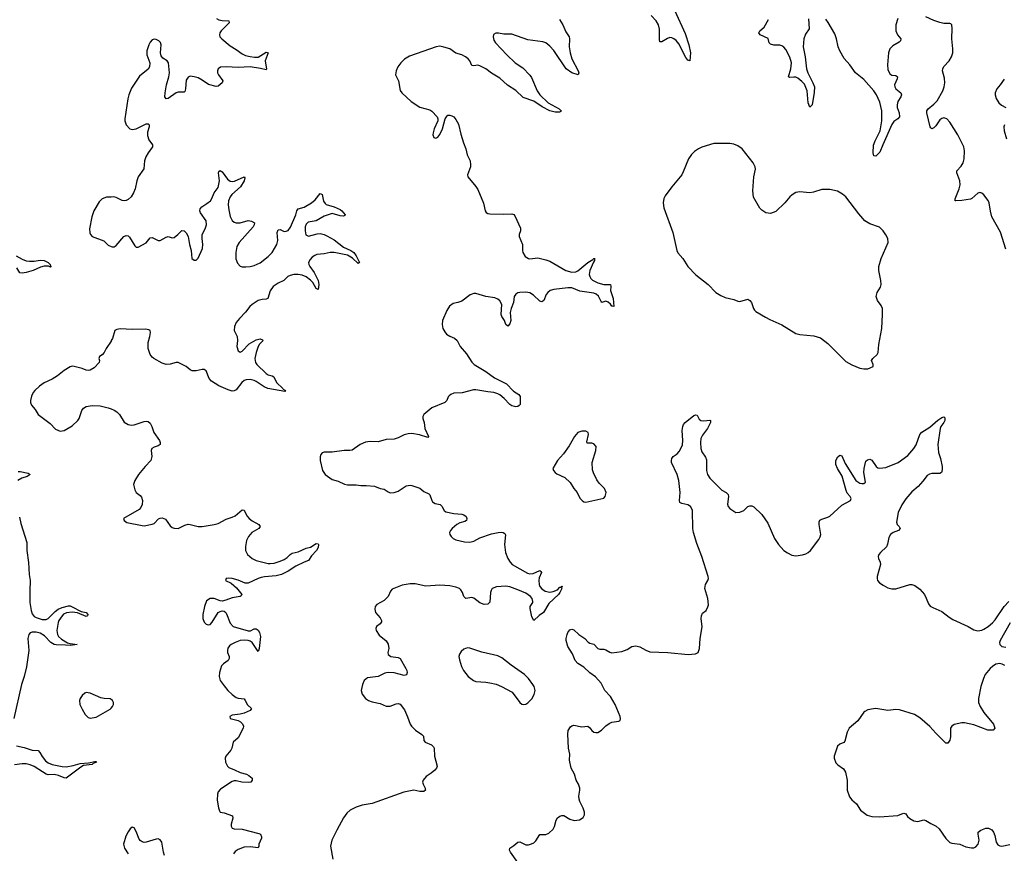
# Model space of a CAD drawing. Header units: inches. Extents: x 1678753 to 1858649, y 384643 to 522370.
# Tile 36 of 91: x 1739087 to 1748934, y 469359 to 477701. Entities that reach past the tile are written whole.
import ezdxf

# ---------------------------------------------------------------- set-up
doc = ezdxf.new("R2010")
doc.units = ezdxf.units.IN
doc.header["$MEASUREMENT"] = 0
for name, color, linetype in [('B7437', 7, 'Continuous'), ('B7446', 7, 'Continuous'), ('B7447', 7, 'Continuous')]:
    doc.layers.add(name, color=color, linetype=linetype)

msp = doc.modelspace()

# ---------------------------------------------------------------- linework, layer by layer
at = {"layer": 'B7437', "color": 6}
for points, elevation in [([(1740000, 475926.8), (1739955.4, 475924.6), (1739910, 475909.1), (1739880.3, 475879.7), (1739828.5, 475790), (1739807.6, 475730), (1739786.1, 475610), (1739787, 475567), (1739793.2, 475550), (1739810.1, 475530.1), (1739929.2, 475489.2), (1739970, 475444.1), (1740000, 475432)], 300), ([(1739050, 475339.6), (1739110, 475303.7), (1739150, 475288.8), (1739185.9, 475285.9), (1739230, 475284.9), (1739290, 475294.2), (1739330, 475291.6), (1739370.7, 475270), (1739392, 475250), (1739394, 475234), (1739400.5, 475230), (1739393.6, 475226.4), (1739374, 475234), (1739330, 475235.3), (1739295.6, 475224.4), (1739221.8, 475190), (1739150.2, 475170), (1739110, 475164.3), (1739089.6, 475169.6), (1739059.4, 475219.4)], 200), ([(1740000, 474485.5), (1739950.2, 474410), (1739930, 474369.7), (1739910, 474346.6), (1739883.8, 474330), (1739878.9, 474310), (1739883.6, 474290), (1739881.7, 474270), (1739830, 474217.4), (1739790, 474192.4), (1739770, 474189.8), (1739750, 474193.3), (1739710, 474211.9), (1739630, 474232.1), (1739610, 474232.9), (1739590, 474226.8), (1739531.6, 474190), (1739464.1, 474135.9), (1739410, 474103.5), (1739332.1, 474067.9), (1739284.7, 474035.3), (1739236.4, 473990), (1739222.4, 473970), (1739206.1, 473933.9), (1739194.9, 473890), (1739194.9, 473870), (1739203.7, 473843.7), (1739240.9, 473800.9), (1739271.9, 473751.9), (1739390, 473661.3), (1739444, 473604), (1739490, 473584.6), (1739530, 473591.7), (1739610, 473635.6), (1739668.2, 473690), (1739682.3, 473710), (1739708.8, 473791.2), (1739725, 473815), (1739750.7, 473829.3), (1739810, 473841.5), (1739890, 473836.3), (1739970, 473817.4), (1740000, 473805.8)], 300), ([(1739070, 473180.7), (1739090, 473178.7), (1739170, 473164.8), (1739190.1, 473150.1), (1739161.9, 473130), (1739106.4, 473113.6), (1739069.3, 473090.7)], 200), ([(1739084.6, 472724.6), (1739099.6, 472659.6), (1739157.3, 472470), (1739156.4, 472390), (1739174.2, 472270), (1739181.3, 472150), (1739192.7, 472090), (1739186.6, 471986.6), (1739188.3, 471870), (1739200.5, 471790), (1739210, 471756.6), (1739229.7, 471730), (1739250, 471717.5), (1739310, 471700.1), (1739350, 471698), (1739371, 471709), (1739441.3, 471778.7), (1739470, 471801.3), (1739510, 471819.7), (1739575, 471835), (1739590, 471834.8), (1739610, 471827.2), (1739700.2, 471780.2), (1739750.7, 471770.7), (1739769, 471750), (1739764.6, 471735.4), (1739750, 471729.1), (1739664.3, 471764.3), (1739610, 471772.6), (1739553.5, 471766.5), (1739526.2, 471753.8), (1739510, 471737.1), (1739479.6, 471690), (1739471.9, 471670), (1739459.5, 471590), (1739463.6, 471550), (1739473.3, 471530), (1739503.3, 471503.3), (1739565.9, 471465.9), (1739590, 471457.9), (1739660.7, 471450), (1739590, 471437.7), (1739543.3, 471443.3), (1739450, 471444.5), (1739430, 471450.2), (1739397.3, 471470), (1739334, 471534), (1739290, 471563.3), (1739250, 471573.3), (1739210, 471572.4), (1739190, 471564.5), (1739178.1, 471550), (1739169.4, 471510), (1739177.2, 471390), (1739155.4, 471224.6), (1739132.5, 471130), (1739104.1, 471050), (1739028.1, 470710)], 200), ([(1740000, 470898.3), (1739990, 470904.2), (1739930, 470909), (1739896.7, 470916.7), (1739790, 470963.5), (1739752.9, 470967.1), (1739738, 470962), (1739710, 470937), (1739691.8, 470910), (1739684.9, 470890), (1739689, 470850), (1739710, 470802.4), (1739740.2, 470750), (1739770, 470719), (1739790, 470712.4), (1739850, 470723.2), (1739990, 470802), (1740000, 470813.2)], 300), ([(1739053.2, 470433.2), (1739130, 470418.4), (1739210, 470393), (1739270, 470386.9), (1739288.7, 470368.7), (1739310, 470327), (1739344.6, 470284.6), (1739370, 470264.4), (1739410, 470249.3), (1739510, 470228.8), (1739550, 470225.6), (1739621.3, 470238.7), (1739690, 470258.1), (1739774.5, 470265.5), (1739838, 470278), (1739850, 470278.7), (1739855.8, 470270), (1739821, 470259), (1739810, 470249), (1739723.4, 470236.6), (1739697.1, 470222.9), (1739658.4, 470190), (1739550, 470112.9), (1739530, 470114.2), (1739476.3, 470136.3), (1739430, 470147.1), (1739370, 470144.9), (1739350, 470149.9), (1739315.7, 470175.7), (1739230, 470227.6), (1739190, 470244.2), (1739150, 470254.1), (1739110, 470256.2), (1739033.7, 470246.3)], 200)]:
    msp.add_lwpolyline(points, dxfattribs=dict(at, elevation=elevation))
at = {"layer": 'B7446', "color": 6}
for points, elevation in [([(1741093.6, 470000), (1741090, 469997.7), (1741070, 469974), (1741063.2, 469950), (1741061.4, 469890), (1741073.9, 469813.9), (1741083.8, 469783.8), (1741092.4, 469772.4), (1741130, 469765.7), (1741213.9, 469733.9), (1741218.9, 469710), (1741200.9, 469650), (1741201.1, 469630), (1741210.3, 469610.3), (1741230, 469603.1), (1741310, 469602.2), (1741477.5, 469557.5), (1741495.3, 469550), (1741505.1, 469525.1), (1741503.5, 469510), (1741476.8, 469450), (1741477.2, 469430), (1741470, 469415.6), (1741390, 469425.5), (1741330, 469421.2), (1741270, 469397.7), (1741242.5, 469377.5), (1741224.5, 469355.5)], 300), ([(1743142.6, 470000), (1743143.8, 469990), (1743130, 469979.5), (1743090, 469979.4), (1743030, 469990.8), (1742929.5, 469970.5), (1742610, 469856.8), (1742510, 469840.3), (1742450, 469821.8), (1742390, 469791.6), (1742358.3, 469761.7), (1742325.6, 469714.4), (1742257.2, 469590), (1742209, 469490), (1742195.8, 469430), (1742219.8, 469299.8)], 400), ([(1744067.7, 469267.7), (1743994.3, 469370), (1743985.8, 469390), (1743989.1, 469410), (1744030, 469436.5), (1744070, 469471), (1744090, 469473), (1744150, 469445.7), (1744174.8, 469445.2), (1744206.6, 469453.4), (1744230, 469465.5), (1744250, 469482.8), (1744290, 469548.5), (1744350, 469547.6), (1744379.2, 469560.8), (1744420.7, 469599.3), (1744433.8, 469626.2), (1744452.1, 469690), (1744466.7, 469713.3), (1744490, 469730.7), (1744510, 469738.6), (1744530, 469738.7), (1744590, 469701.6), (1744631.1, 469688.9), (1744686.4, 469693.6), (1744721.8, 469718.2), (1744735.9, 469744.1), (1744736, 469770), (1744723.4, 469810), (1744690, 469876.2), (1744681.8, 469901.8), (1744679.8, 469930), (1744689.2, 469990), (1744688.7, 470000)], 400), ([(1747361.3, 470000), (1747361.4, 469990), (1747385, 469925), (1747410, 469894), (1747454.2, 469854.2), (1747494.4, 469790), (1747560.9, 469740.9), (1747607.2, 469727.2), (1747684.4, 469724.4), (1747870, 469736.6), (1747910, 469754.5), (1747930, 469760.7), (1747938.3, 469758.3), (1747950, 469753.1), (1747966.7, 469726.7), (1747987.2, 469707.2), (1748030, 469683.5), (1748070, 469676.6), (1748130, 469694.8), (1748150, 469688.7), (1748197.2, 469657.2), (1748250.9, 469630.9), (1748283.8, 469603.8), (1748350, 469506.9), (1748390, 469467.9), (1748410, 469459.6), (1748490, 469451.3), (1748550, 469424.9), (1748606.7, 469413.3), (1748630, 469415.6), (1748650, 469425.7), (1748671.7, 469450), (1748680.6, 469490), (1748670.7, 469550), (1748673.1, 469570), (1748699.7, 469590), (1748750, 469610.1), (1748776.3, 469610), (1748810, 469592.8), (1748826.6, 469570), (1748838.4, 469538.4), (1748852.5, 469472.5), (1748870, 469444.6), (1748890, 469433.3), (1748910, 469431.3), (1748990, 469447.5)], 400), ([(1740536.4, 469336.4), (1740525.8, 469370), (1740507.1, 469470), (1740490, 469495.8), (1740470, 469504.2), (1740450, 469502.5), (1740350, 469469.7), (1740330, 469467.3), (1740310, 469472.9), (1740290, 469487.1), (1740280.3, 469500.3), (1740250, 469577.2), (1740230, 469615.1), (1740210, 469620.9), (1740190, 469604.5), (1740170, 469574.5), (1740149.2, 469530), (1740123.9, 469450), (1740135.9, 469410), (1740172.6, 469352.6)], 300)]:
    msp.add_lwpolyline(points, dxfattribs=dict(at, elevation=elevation))
at = {"layer": 'B7447', "color": 6}
for points, elevation in [([(1745638.8, 477790), (1745741.7, 477561.7), (1745778, 477450), (1745793.7, 477370), (1745790, 477289.6), (1745770, 477294.5), (1745750, 477322.5), (1745679.1, 477459.1), (1745651.9, 477491.9), (1745630, 477509.5), (1745610, 477519.5), (1745590, 477522), (1745565.8, 477514.2), (1745510, 477479.5), (1745490, 477479.7), (1745484.3, 477504.3), (1745486.1, 477606.1), (1745476.2, 477650), (1745452.3, 477690), (1745401.9, 477741.9)], 400), ([(1741053.4, 477713.4), (1741079, 477699), (1741110, 477692.9), (1741178, 477690), (1741182.8, 477670), (1741100.7, 477590), (1741088.4, 477570), (1741084.1, 477550), (1741089.5, 477530), (1741108, 477510), (1741190, 477441), (1741250, 477403.8), (1741310, 477358), (1741343.9, 477343.9), (1741390, 477332.6), (1741434.3, 477325.7), (1741470, 477327.2), (1741498.5, 477341.5), (1741550, 477377.7), (1741570, 477370.6), (1741542.8, 477290), (1741555.5, 477204.5), (1741550, 477198.2), (1741493.9, 477213.9), (1741390.9, 477230.9), (1741270, 477223.8), (1741150.4, 477229.6), (1741095.3, 477224.7), (1741071.2, 477208.8), (1741064.7, 477190), (1741066.2, 477170), (1741074.8, 477150), (1741119.7, 477090), (1741111.8, 477070), (1741070, 477035), (1741050, 477033.6), (1740973.3, 477053.3), (1740910, 477096.6), (1740870, 477118.1), (1740830, 477130.9), (1740790, 477134.6), (1740770, 477126.5), (1740750, 477096.3), (1740746, 477010), (1740737, 476983), (1740730, 476977), (1740670, 476977.2), (1740650.1, 476969.9), (1740570, 476913.4), (1740550, 476909.9), (1740539.6, 476930), (1740540.6, 476970), (1740555.2, 477050), (1740578.5, 477130), (1740584.2, 477170), (1740575.2, 477270), (1740561.1, 477290), (1740517.1, 477317.1), (1740500.5, 477340.5), (1740496.3, 477370), (1740502, 477450), (1740494.1, 477474.1), (1740477.4, 477490), (1740450, 477501.6), (1740430, 477505.6), (1740410, 477500.4), (1740390, 477476.3), (1740376.5, 477450), (1740357.5, 477390), (1740359.2, 477350), (1740388.1, 477270), (1740384.9, 477230), (1740370, 477206.2), (1740283.4, 477136.6), (1740203.7, 477016.3), (1740176.9, 476950), (1740166.7, 476910), (1740137.3, 476710), (1740138, 476690), (1740152.7, 476650), (1740188, 476610), (1740210, 476601.6), (1740250, 476610.1), (1740350, 476659.7), (1740370, 476659.6), (1740375.7, 476655.7), (1740380.9, 476650), (1740381, 476630), (1740365.2, 476574.8), (1740363.6, 476543.6), (1740379.2, 476499.2), (1740415.5, 476450), (1740416.2, 476430), (1740370.1, 476369.9), (1740347.6, 476330), (1740336.3, 476290), (1740329.1, 476210), (1740271.4, 476128.6), (1740258.4, 476090), (1740242.8, 476010), (1740225.8, 475970), (1740202.1, 475930), (1740170, 475902.1), (1740150, 475891.5), (1740130, 475887.3), (1740110, 475890.7), (1740050, 475921.6), (1740028.2, 475928.2), (1740000, 475926.8)], 300), ([(1744484.1, 477704.1), (1744518.1, 477650), (1744550, 477580.9), (1744581.7, 477530), (1744586.4, 477510), (1744581.9, 477430), (1744590.4, 477370), (1744610.1, 477310), (1744672.6, 477190), (1744677.8, 477170), (1744670.4, 477150), (1744610, 477169.4), (1744550.6, 477210.6), (1744430, 477393.6), (1744390, 477437.2), (1744348.2, 477468.2), (1744318.2, 477478.2), (1744170, 477499.1), (1744010, 477557.9), (1743930, 477554.8), (1743874.2, 477565.8), (1743850, 477565.6), (1743826.3, 477553.7), (1743820.3, 477530), (1743830, 477494.8), (1743843.6, 477470), (1743956.8, 477350), (1744043.2, 477270), (1744118.3, 477218.3), (1744187.7, 477147.7), (1744203.7, 477123.7), (1744260.4, 476990), (1744288.9, 476950), (1744371.8, 476870), (1744482.4, 476810), (1744502.3, 476790), (1744499, 476781), (1744485.7, 476774.3), (1744442.9, 476777.1), (1744390, 476789.3), (1744313.1, 476830), (1744230, 476885.1), (1744121.5, 476921.5), (1744050, 476991), (1743966.5, 477046.5), (1743890, 477117), (1743805.5, 477165.5), (1743750, 477209.9), (1743690, 477240.5), (1743670, 477245), (1743630, 477238.4), (1743610, 477243.8), (1743589.9, 477290), (1743572.2, 477310), (1743544.5, 477330), (1743510, 477349.4), (1743450, 477367.8), (1743390, 477408.1), (1743330, 477427.7), (1743290, 477435.2), (1743250.1, 477429.9), (1742984.2, 477335.8), (1742935.3, 477304.7), (1742897.1, 477270), (1742869.2, 477230.8), (1742850.1, 477190), (1742845.6, 477150), (1742873.4, 477090), (1742892.4, 476992.4), (1742909.2, 476970), (1743002.2, 476882.2), (1743090, 476827.3), (1743190, 476800.5), (1743210, 476785.5), (1743260.6, 476730), (1743269.4, 476710), (1743268.2, 476690), (1743232.6, 476610), (1743220.9, 476570), (1743219.1, 476550), (1743230, 476522), (1743250, 476515.2), (1743270, 476525.8), (1743290, 476553.4), (1743316.4, 476610), (1743340.7, 476710), (1743361.9, 476738.1), (1743370, 476744.7), (1743390, 476747.2), (1743410, 476740.7), (1743430, 476728), (1743450, 476703.9), (1743475, 476655), (1743497.2, 476557.2), (1743524.2, 476470), (1743548.4, 476410), (1743562, 476350), (1743591.2, 476290), (1743596.6, 476250), (1743594.7, 476230), (1743566, 476150), (1743569.3, 476129.3), (1743650, 476033.6), (1743670, 476001.7), (1743725.2, 475865.2), (1743740.7, 475790), (1743751.1, 475771.1), (1743770, 475760.8), (1743790, 475758.6), (1743930, 475755.9), (1744010, 475759.8), (1744030, 475751.1), (1744039.3, 475739.3), (1744095.6, 475615.6), (1744095.2, 475590), (1744082.6, 475550), (1744082.2, 475530), (1744114.8, 475450), (1744113.8, 475390), (1744118.9, 475370), (1744140.8, 475330), (1744174, 475310), (1744190, 475307.8), (1744270, 475316.7), (1744350, 475299.6), (1744390, 475284.3), (1744550.1, 475190.1), (1744610, 475175.5), (1744650, 475179.3), (1744670, 475189.2), (1744770, 475271.5), (1744819.1, 475300.9), (1744830, 475312.3), (1744839.1, 475310), (1744834.4, 475305.6), (1744835.4, 475290), (1744825, 475275), (1744787.9, 475190), (1744781.5, 475150), (1744787, 475130), (1744800.1, 475110), (1744816.1, 475096.1), (1744870, 475067.1), (1744930, 475052.1), (1744994.9, 475050), (1745000.1, 475030), (1744996, 474990), (1745023.3, 474910), (1745030.1, 474829.9), (1745015.9, 474835.9), (1745010, 474834), (1744994.8, 474854.8), (1744973.3, 474873.3), (1744950, 474883.4), (1744909.9, 474869.9), (1744900.2, 474880.2), (1744873.5, 474933.5), (1744853.1, 474953.1), (1744830, 474965.9), (1744690, 474985.6), (1744610, 475018), (1744570, 475017.6), (1744430, 475000.5), (1744391, 474990), (1744368.2, 474971.8), (1744353, 474950), (1744330, 474891.6), (1744310, 474879.3), (1744290, 474884.6), (1744226.2, 474946.2), (1744190, 474966.3), (1744150, 474973.6), (1744088.3, 474971.7), (1744070, 474967.5), (1744050, 474956.2), (1744033.4, 474930), (1744024.6, 474870), (1744001.1, 474810), (1743991.9, 474771.9), (1743999.9, 474690), (1743990, 474659.3), (1743970, 474633.1), (1743950, 474649.8), (1743934, 474690), (1743908.2, 474730), (1743902.7, 474750), (1743906.8, 474850), (1743890, 474887), (1743870, 474905.1), (1743837.5, 474917.5), (1743750, 474931), (1743650, 474961.4), (1743630, 474961.5), (1743591.6, 474948.4), (1743510, 474886.1), (1743470, 474869.9), (1743420.2, 474859.8), (1743386, 474834), (1743358.6, 474790), (1743313.8, 474690), (1743310.1, 474650), (1743319.8, 474610), (1743337.4, 474577.4), (1743355.9, 474555.9), (1743390, 474533.6), (1743433.8, 474513.8), (1743462.9, 474490), (1743491, 474430), (1743556.6, 474356.6), (1743610, 474273.4), (1743630.2, 474250), (1743750, 474179.8), (1743836.1, 474116.1), (1743956.5, 474056.5), (1744024.1, 473984.1), (1744078.5, 473950), (1744091.2, 473931.2), (1744092.8, 473912.8), (1744090.1, 473850), (1744081, 473839), (1744070, 473829), (1744050, 473827.5), (1744010, 473838.4), (1743990, 473851.5), (1743931.5, 473911.5), (1743890, 473946.7), (1743870, 473958.1), (1743830, 473970.5), (1743770, 473975.8), (1743650, 473997.8), (1743624.1, 473995.9), (1743511.9, 473968.1), (1743430, 473963.7), (1743397.3, 473950), (1743382, 473938), (1743373.2, 473926.8), (1743359.3, 473890), (1743338, 473870), (1743210, 473816.3), (1743127.6, 473750), (1743118, 473730), (1743118.8, 473710), (1743131.1, 473671.1), (1743139.4, 473610), (1743174.7, 473530), (1743170, 473519.6), (1743086.4, 473546.4), (1743010, 473559.1), (1742970, 473556), (1742933.1, 473546.9), (1742870, 473515.5), (1742830, 473502), (1742750, 473499.3), (1742670, 473476.3), (1742590, 473480.2), (1742545.9, 473474.1), (1742490.2, 473450), (1742410, 473392.4), (1742388.6, 473388.6), (1742330.2, 473389.8), (1742210, 473374.9), (1742130, 473372.4), (1742113.1, 473366.9), (1742098.4, 473350), (1742091.9, 473328.1), (1742091.8, 473290), (1742114.9, 473190), (1742141.3, 473150), (1742210, 473100.7), (1742270, 473084.6), (1742334, 473054), (1742365.9, 473045.9), (1742450, 473048.1), (1742498.8, 473038.8), (1742550, 473040.8), (1742634.4, 473034.4), (1742690, 473010.9), (1742730, 473002.8), (1742770, 472975.3), (1742790, 472967.2), (1742830, 472970.1), (1742870, 472981.9), (1742950, 473036.1), (1742990, 473043.4), (1743010, 473039.4), (1743090, 473012.1), (1743130, 472980.7), (1743177.6, 472957.6), (1743190, 472944.9), (1743206.8, 472890), (1743216.4, 472876.4), (1743240.4, 472860.4), (1743290.2, 472850), (1743310, 472831.6), (1743330.8, 472790.8), (1743350, 472776.6), (1743430, 472760.1), (1743510, 472753), (1743530, 472747.1), (1743551.6, 472730), (1743559.8, 472710), (1743554, 472690), (1743538.9, 472681.1), (1743490, 472667.4), (1743459, 472650), (1743410.9, 472610), (1743393.5, 472590), (1743385.8, 472570), (1743388.3, 472550), (1743400.7, 472530), (1743422.3, 472510), (1743450, 472495.2), (1743536.3, 472476.3), (1743590, 472472.1), (1743630, 472482.1), (1743690, 472516.3), (1743804.4, 472555.6), (1743870.9, 472570.9), (1743910, 472573.3), (1743923.1, 472570), (1743938.3, 472558.3), (1743944.9, 472544.9), (1743935.3, 472450), (1743945.7, 472370), (1743970, 472308.8), (1743992.3, 472272.3), (1744013.4, 472250), (1744164, 472164), (1744190, 472154.9), (1744220.6, 472159.4), (1744287.7, 472187.7), (1744300, 472180), (1744304.7, 472170), (1744282.6, 472117.4), (1744277.6, 472090), (1744281.3, 472050), (1744289.8, 472029.8), (1744307.2, 472007.2), (1744343.4, 471983.4), (1744390, 471973.8), (1744422.2, 471977.8), (1744464, 471996), (1744490, 472021.8), (1744498.9, 472021.1), (1744510, 472033.1), (1744511.8, 472030), (1744510, 472019), (1744503.5, 472016.5), (1744507.2, 472010), (1744490.1, 471970), (1744476.3, 471950), (1744379.8, 471860.2), (1744324.3, 471770), (1744281.2, 471738.8), (1744230, 471689.7), (1744210, 471726.3), (1744192, 471810), (1744192.5, 471830), (1744219.7, 471870), (1744220, 471880), (1744211.7, 471910), (1744195.6, 471930), (1744150, 471961.8), (1744070, 471996.9), (1743990, 472024.4), (1743950, 472031), (1743855.7, 472024.3), (1743812, 472008), (1743800.2, 471990), (1743795.1, 471970), (1743789, 471871), (1743767.3, 471852.7), (1743732.2, 471847.8), (1743690, 471865.3), (1743630, 471911.3), (1743610, 471919.7), (1743548.5, 471908.5), (1743530, 471928.5), (1743514.4, 471970), (1743497.5, 471997.5), (1743484.5, 472010), (1743450, 472023.9), (1743390, 472036.3), (1743290, 472042.3), (1743150, 472032), (1743043, 472057), (1742990, 472057.5), (1742910, 472041), (1742810, 472001.7), (1742796.2, 471983.8), (1742770.2, 471930), (1742752.3, 471907.7), (1742730.1, 471889.9), (1742657, 471850), (1742640.8, 471830), (1742637.8, 471802.2), (1742645.8, 471770), (1742690, 471715.9), (1742704.8, 471690), (1742705.5, 471674.5), (1742690, 471655.4), (1742656.3, 471630), (1742647.2, 471610), (1742650.2, 471590), (1742681.4, 471541.4), (1742750, 471484.1), (1742771.7, 471451.7), (1742779.3, 471410), (1742768.7, 471370), (1742771.9, 471350), (1742798.3, 471330), (1742870, 471319), (1742890, 471308.6), (1742949.5, 471210), (1742959.5, 471190), (1742962.2, 471170), (1742954.1, 471145.9), (1742930, 471137), (1742830, 471166.8), (1742770.5, 471169.5), (1742737.9, 471162.1), (1742670, 471127.2), (1742565.7, 471114.3), (1742531.6, 471088.4), (1742513.7, 471050), (1742501.6, 470990), (1742510, 470950.4), (1742544.6, 470910), (1742573.8, 470890), (1742610, 470875.9), (1742690, 470856.8), (1742750, 470832.7), (1742790, 470830.2), (1742850, 470855.2), (1742870, 470858.5), (1742891, 470851), (1742933.8, 470793.8), (1742966.5, 470726.5), (1742992.8, 470650), (1743005.4, 470630), (1743045.5, 470590), (1743110, 470548.8), (1743123.6, 470530), (1743128.3, 470488.3), (1743142.4, 470470), (1743204.7, 470444.7), (1743226.1, 470426.1), (1743232.1, 470410), (1743234.1, 470330), (1743260.5, 470230), (1743255.1, 470210), (1743236.8, 470190), (1743200.3, 470159.7), (1743151.8, 470128.2), (1743120.3, 470090), (1743116.4, 470070), (1743120.1, 470050), (1743141.4, 470010), (1743142.6, 470000)], 400), ([(1746975.9, 477710), (1746981.5, 477610), (1746944.2, 477555.8), (1746927.7, 477510), (1746922.9, 477430), (1746942.3, 477330), (1746956.5, 477210), (1746968.9, 477168.9), (1747018.8, 477070), (1747034.2, 477030), (1747031.9, 476971.9), (1747011.6, 476850), (1746990, 476825.4), (1746972.3, 476870), (1746963.4, 476990), (1746935.1, 477055.1), (1746910, 477082.9), (1746870, 477116.5), (1746850, 477125.1), (1746830, 477126.9), (1746790, 477122), (1746776.8, 477130), (1746800.1, 477210), (1746803.9, 477270), (1746790, 477324.8), (1746750, 477401.6), (1746730, 477427.1), (1746710, 477441), (1746690, 477446.8), (1746630, 477446.7), (1746596.2, 477456.2), (1746582.8, 477470), (1746573.1, 477513.1), (1746493.5, 477550), (1746477.3, 477570), (1746489.7, 477590), (1746532.6, 477627.4), (1746576.1, 477703.9)], 400), ([(1747870, 477713.1), (1747849.7, 477650.3), (1747849.6, 477590), (1747863.8, 477550), (1747899.8, 477510), (1747895.1, 477490), (1747882.2, 477477.8), (1747819.5, 477440.5), (1747788.9, 477410), (1747774.8, 477370), (1747765, 477250), (1747770, 477201.6), (1747790, 477160.2), (1747810, 477144.7), (1747850, 477141.8), (1747866.7, 477130), (1747863, 477110), (1747835.1, 477050), (1747838.3, 477030), (1747849.4, 477010), (1747900.2, 476970), (1747905.1, 476950), (1747898.4, 476930), (1747870, 476880.9), (1747860.8, 476850), (1747861.2, 476821.2), (1747880.8, 476770), (1747885.1, 476730), (1747869.7, 476710.3), (1747830, 476682.3), (1747810, 476652.8), (1747717.3, 476450), (1747690, 476376.2), (1747650, 476336), (1747630, 476339.3), (1747620.5, 476370), (1747626.8, 476446.8), (1747642, 476490), (1747691.5, 476588.5), (1747710.2, 476690), (1747707.2, 476790), (1747690, 476875), (1747656.9, 476950), (1747629.6, 476990), (1747530, 477102.1), (1747445.2, 477170), (1747390, 477247.9), (1747331.2, 477311.2), (1747287.9, 477390), (1747271.3, 477430), (1747256.3, 477510), (1747238.6, 477558.6), (1747173.7, 477673.7), (1747150, 477706.5)], 400), ([(1748950, 475404.1), (1748894.9, 475574.9), (1748809.6, 475730), (1748795, 475785), (1748782.2, 475870), (1748771.9, 475891.9), (1748729.9, 475949.9), (1748710, 475966.4), (1748690, 475970.7), (1748670, 475964.4), (1748610, 475910.6), (1748595, 475905), (1748510, 475891.9), (1748450, 475887), (1748443.6, 475890), (1748442.2, 475910), (1748483.4, 476010), (1748492.8, 476050), (1748489.9, 476090), (1748458.8, 476170), (1748459.2, 476190), (1748503.8, 476236.2), (1748522.1, 476270), (1748530.8, 476309.2), (1748534.9, 476390), (1748527.3, 476430), (1748469.5, 476550), (1748390, 476676.7), (1748358.8, 476710), (1748330, 476718.4), (1748310, 476713.5), (1748290, 476698), (1748250, 476637.7), (1748230, 476619.6), (1748209.9, 476609.9), (1748197.5, 476617.5), (1748190.5, 476630.5), (1748157.6, 476770), (1748160.1, 476790), (1748172.2, 476810), (1748230, 476854.9), (1748263.1, 476890), (1748318.8, 476990), (1748332.9, 477030), (1748338.3, 477070), (1748335.2, 477115.2), (1748315.2, 477190), (1748318.5, 477210), (1748330, 477232), (1748383.7, 477290), (1748405.5, 477330), (1748418.4, 477370), (1748419.3, 477410), (1748409.8, 477510.2), (1748412.9, 477612.9), (1748409.6, 477649.6), (1748400.2, 477660.2), (1748390, 477664.5), (1748330, 477663.7), (1748290, 477674), (1748230, 477692.2), (1748150, 477728.8)], 400), ([(1748933.8, 477106.2), (1748892.1, 477047.9), (1748858.5, 477010), (1748841.7, 476970), (1748842, 476950), (1748852, 476912), (1748878.5, 476870), (1748906.8, 476846.8), (1748950, 476822)], 400), ([(1748934.7, 476650), (1748929.6, 476630.4), (1748933.3, 476590), (1748954.7, 476510)], 400), ([(1740000, 475432), (1740010, 475427.9), (1740030, 475428.8), (1740050, 475440.6), (1740129.2, 475530.8), (1740150, 475543.1), (1740170, 475538.9), (1740185.1, 475525.1), (1740236.6, 475436.6), (1740250, 475426), (1740270, 475425), (1740350, 475469.2), (1740390, 475517), (1740410, 475522), (1740470, 475492.3), (1740490, 475491.7), (1740550, 475524.6), (1740570, 475530.8), (1740610, 475517.2), (1740630, 475523.2), (1740668.3, 475550), (1740709.1, 475590.9), (1740730, 475588), (1740750, 475569.3), (1740770.8, 475530), (1740785, 475450), (1740802.9, 475390), (1740808.5, 475310), (1740830, 475293.4), (1740850, 475295.5), (1740870, 475315.5), (1740914.5, 475410), (1740919.5, 475450), (1740910.9, 475510.9), (1740912.4, 475550), (1740941.7, 475610), (1740953.7, 475650), (1740949.9, 475690), (1740895.5, 475770), (1740889.5, 475790), (1740891.1, 475810), (1740907.1, 475830), (1740959.8, 475860.2), (1740993.9, 475890), (1741008.7, 475911.3), (1741030.5, 475970), (1741070, 476023.5), (1741084.3, 476090), (1741074.6, 476170), (1741078.4, 476181.6), (1741090, 476192.4), (1741110, 476178.4), (1741164.3, 476104.3), (1741190, 476086), (1741210, 476081.6), (1741235.3, 476084.7), (1741330, 476127.4), (1741337.7, 476117.7), (1741330.5, 476090), (1741294, 476030), (1741206.6, 475953.4), (1741191.4, 475930), (1741175.2, 475890), (1741170.4, 475850), (1741177, 475797), (1741191.5, 475731.5), (1741210, 475691.2), (1741230, 475675), (1741250, 475669.1), (1741290.7, 475669.3), (1741370, 475691.6), (1741405, 475685), (1741434.3, 475670), (1741432.6, 475650), (1741420.1, 475630), (1741280.1, 475470), (1741258.7, 475430), (1741248.2, 475370), (1741249.5, 475309.5), (1741264.8, 475264.8), (1741290, 475236), (1741310, 475229.2), (1741347.1, 475227.1), (1741390, 475230.8), (1741430, 475240.4), (1741490, 475267.9), (1741570.4, 475330), (1741610, 475371.4), (1741658.5, 475450), (1741666.6, 475490), (1741662, 475570), (1741670, 475598), (1741690, 475601.3), (1741730, 475583.3), (1741750, 475583.4), (1741770, 475591.5), (1741795.3, 475624.7), (1741847.8, 475750), (1741858.2, 475790), (1741870, 475807), (1741930, 475824.6), (1742005, 475870), (1742040.3, 475899.7), (1742090, 475960.4), (1742110, 475950.4), (1742125.1, 475885.1), (1742140.9, 475860.9), (1742152.9, 475852.9), (1742232.4, 475830), (1742290, 475801.5), (1742308.4, 475790), (1742326.4, 475770), (1742340.5, 475750), (1742338.4, 475741.6), (1742325.2, 475734.8), (1742290, 475737.8), (1742210, 475761.4), (1742130, 475734.3), (1742050, 475687), (1741970, 475674.3), (1741950, 475654.8), (1741943.1, 475630), (1741941.5, 475590), (1741948.9, 475548.9), (1741975.4, 475535.4), (1742061.9, 475558.1), (1742090, 475560.3), (1742130, 475551.6), (1742158.6, 475538.6), (1742230, 475497.7), (1742325.8, 475425.8), (1742399.8, 475390), (1742427.6, 475370), (1742450, 475339.5), (1742484, 475270), (1742470, 475263), (1742414.4, 475314.4), (1742365.1, 475345.1), (1742230, 475371), (1742190, 475372.5), (1742130, 475358.3), (1742059.5, 475350), (1742037.7, 475342.3), (1742010, 475323.7), (1741990, 475302), (1741976.3, 475270), (1741978.1, 475250), (1741987.5, 475230), (1742032.2, 475172.2), (1742073, 475090), (1742078.9, 475050), (1742070, 475002), (1742050, 475009.9), (1742017.8, 475070), (1741996, 475096), (1741950, 475127.9), (1741910, 475144.4), (1741870, 475152.7), (1741829.2, 475150.8), (1741790, 475141.7), (1741769.7, 475130.3), (1741727.3, 475092.7), (1741670, 475065.7), (1741622.5, 475030), (1741591.4, 474988.6), (1741567.8, 474912.2), (1741550, 474904.3), (1741510, 474900.4), (1741470, 474889.9), (1741410.6, 474850), (1741388.7, 474830), (1741346, 474774), (1741283.5, 474710), (1741252.5, 474670), (1741235.3, 474630), (1741231.6, 474591.6), (1741260.9, 474530), (1741263.8, 474490), (1741259.8, 474430), (1741270, 474386), (1741290, 474375.2), (1741310, 474382.9), (1741383.1, 474456.9), (1741450, 474496.8), (1741490, 474506.7), (1741516.4, 474496.4), (1741521.1, 474490), (1741486.5, 474453.5), (1741473, 474430), (1741450.1, 474370), (1741438, 474310), (1741444.9, 474270), (1741458.4, 474250), (1741550, 474159.3), (1741570, 474147.7), (1741610, 474138), (1741627.2, 474127.2), (1741655.9, 474070), (1741719.7, 474010), (1741722.6, 474002.6), (1741743.8, 473990), (1741738.9, 473981.1), (1741568.7, 474010), (1741530, 474026.7), (1741450, 474081.6), (1741430, 474091.1), (1741390, 474100.3), (1741350, 474097.4), (1741330, 474089.9), (1741306.7, 474070), (1741250, 473998.7), (1741232.4, 473987.6), (1741210, 473984.2), (1741170, 473996.1), (1741077.6, 474037.6), (1741004.7, 474084.7), (1740982, 474110), (1740950, 474186), (1740930, 474200.7), (1740910, 474200.3), (1740850, 474186.3), (1740810, 474188.7), (1740790, 474197.2), (1740750, 474231.2), (1740670, 474270.8), (1740650, 474272), (1740590, 474254.4), (1740550, 474249.8), (1740510, 474263.1), (1740429.2, 474309.2), (1740410, 474324.8), (1740390, 474352.4), (1740370.4, 474410), (1740370.8, 474470), (1740389.3, 474530), (1740395.2, 474570), (1740390.6, 474590), (1740378.6, 474598.6), (1740345.6, 474605.6), (1740210, 474599.9), (1740091.1, 474608.9), (1740057.6, 474602.4), (1740038.7, 474590), (1740014, 474510), (1740003, 474490), (1740000, 474485.5)], 300), ([(1740000, 473805.8), (1740030, 473794.3), (1740057.3, 473777.3), (1740085.4, 473750), (1740132.1, 473672.1), (1740170, 473648.9), (1740205.1, 473645.1), (1740230, 473648.1), (1740330, 473680.4), (1740350, 473683), (1740370, 473680.2), (1740390, 473664), (1740408.6, 473630), (1740427.4, 473570), (1740484.8, 473490), (1740492.5, 473470), (1740490.1, 473450), (1740470, 473435.4), (1740430, 473424.9), (1740408, 473410), (1740401.3, 473390), (1740406.7, 473330), (1740399.1, 473290), (1740341.9, 473230), (1740275.4, 473150), (1740236.6, 473090), (1740226.3, 473050), (1740236.5, 472996.5), (1740250.2, 472970.2), (1740290, 472939.1), (1740303.1, 472923.1), (1740313.7, 472890), (1740312, 472850), (1740299.4, 472820.6), (1740280.2, 472799.8), (1740124.7, 472710), (1740131.3, 472690), (1740158, 472670), (1740310, 472638.3), (1740330, 472637.7), (1740410, 472652.2), (1740430, 472659.7), (1740474.8, 472705.2), (1740490, 472714), (1740510, 472717.1), (1740543.3, 472703.3), (1740590, 472635), (1740610, 472619.4), (1740630, 472611.6), (1740670, 472609.5), (1740737.7, 472642.3), (1740770, 472651.6), (1740790.4, 472650.4), (1740870, 472630.1), (1740910, 472628.9), (1741030, 472649.2), (1741070, 472660.1), (1741150, 472702.9), (1741210, 472722.2), (1741242.2, 472737.8), (1741310, 472795.2), (1741330, 472794), (1741357.8, 472737.8), (1741380.5, 472710), (1741410, 472686.9), (1741479, 472650), (1741493.1, 472630), (1741478.5, 472610), (1741409.6, 472570), (1741373.4, 472530), (1741354.6, 472490), (1741343.6, 472430), (1741345, 472390), (1741365.6, 472350), (1741410, 472310.8), (1741450, 472290.1), (1741570, 472260.8), (1741590, 472258.8), (1741630, 472264.3), (1741690, 472282), (1741730, 472299.1), (1741759.9, 472320.1), (1741790, 472350.1), (1741810, 472361.9), (1741870, 472375), (1741950, 472412.7), (1741996, 472424), (1742050, 472460.2), (1742070, 472457.6), (1742074, 472450), (1742070, 472420.9), (1742055.1, 472390), (1742004.2, 472335.8), (1741973.8, 472290), (1741930, 472273.5), (1741847.7, 472232.3), (1741770, 472182), (1741703.6, 472150), (1741650, 472136.7), (1741534.3, 472125.7), (1741501.3, 472118.7), (1741470, 472108.6), (1741370, 472061.5), (1741342.7, 472062.7), (1741270, 472093.1), (1741212.7, 472110), (1741170, 472113.8), (1741151, 472110), (1741146, 472090), (1741201, 472061), (1741254.7, 472014.7), (1741307.2, 471950), (1741302.6, 471937.4), (1741291.4, 471928.6), (1741210, 471917), (1741147.9, 471892.1), (1741110, 471884), (1741090, 471886.3), (1741030, 471909), (1740990, 471908.8), (1740955.6, 471884.4), (1740933.5, 471830), (1740918.8, 471750), (1740918.1, 471710), (1740930, 471673.1), (1740950, 471653), (1740970, 471645), (1740990, 471650.2), (1741010, 471672.6), (1741070, 471768), (1741090, 471779.7), (1741110, 471784.2), (1741130, 471781.3), (1741148.6, 471768.6), (1741156, 471756), (1741190, 471662.6), (1741222.3, 471630), (1741370, 471584.4), (1741393.8, 471586.2), (1741430, 471607), (1741450, 471605.5), (1741470, 471590.9), (1741485.1, 471570), (1741495.4, 471530), (1741482, 471410), (1741475.8, 471384.2), (1741470, 471378), (1741412.2, 471470), (1741390, 471483.4), (1741370, 471488.4), (1741330, 471491.5), (1741290, 471487.9), (1741242.7, 471470), (1741201.2, 471450), (1741183.5, 471436.5), (1741167.5, 471412.5), (1741164.1, 471390), (1741166.3, 471370), (1741180.5, 471330), (1741181.2, 471310), (1741170, 471289), (1741123.7, 471256.3), (1741104.7, 471235.3), (1741083.8, 471170), (1741080.6, 471130), (1741092.1, 471090), (1741130, 471034.9), (1741169.3, 470990), (1741210.1, 470950), (1741250, 470920.1), (1741270, 470910.7), (1741330, 470904.5), (1741342.7, 470890), (1741363.6, 470843.6), (1741404.2, 470810), (1741390.6, 470790), (1741330, 470761.9), (1741290, 470750.4), (1741210, 470742.9), (1741187.7, 470730), (1741191, 470710), (1741270, 470687.1), (1741294.8, 470674.8), (1741315.1, 470655.1), (1741323.2, 470630), (1741320.1, 470610), (1741270, 470513.5), (1741220.4, 470470), (1741209.3, 470410), (1741198.9, 470390), (1741148.6, 470330), (1741142, 470310), (1741145.6, 470270), (1741164.6, 470230), (1741178.9, 470218.9), (1741236.2, 470196.2), (1741290, 470166.4), (1741356.3, 470150), (1741378.6, 470138.6), (1741410.4, 470110.4), (1741412.7, 470090), (1741398.8, 470070), (1741373.2, 470066.8), (1741308.5, 470071.5), (1741250, 470084.6), (1741230, 470084.3), (1741210, 470076.4), (1741093.6, 470000)], 300), ([(1744688.7, 470000), (1744688.2, 470010), (1744673.9, 470050), (1744652.2, 470090), (1744636.2, 470150), (1744600.3, 470210), (1744584.1, 470290), (1744587.2, 470350), (1744575.6, 470410), (1744569, 470551), (1744572, 470588), (1744596, 470624), (1744610, 470635.9), (1744630, 470642.1), (1744710, 470623.7), (1744770, 470630.9), (1744790, 470614.7), (1744810, 470586.9), (1744830, 470572), (1744850, 470567), (1744870, 470568.6), (1744906.4, 470590), (1744950, 470634.3), (1744981.8, 470658.2), (1745010, 470670.2), (1745077.8, 470682.2), (1745090.9, 470689.1), (1745096.3, 470703.7), (1745091.7, 470730), (1745043.1, 470850), (1744994.6, 470930), (1744938.5, 470990), (1744901.5, 471061.5), (1744844.7, 471124.7), (1744790, 471165), (1744730, 471220.5), (1744670, 471258.5), (1744642.8, 471290), (1744614.2, 471354.2), (1744566.9, 471430), (1744552.7, 471490), (1744551.6, 471510), (1744561, 471550), (1744570, 471570.2), (1744590, 471594.4), (1744610, 471602.3), (1744630, 471595.5), (1744678.5, 471550), (1744737.4, 471510), (1744772.8, 471472.8), (1744790, 471462.8), (1744830, 471453.5), (1744870, 471409.5), (1744890, 471403.3), (1744930, 471403.1), (1744950, 471397.1), (1744990, 471370.9), (1745010, 471365.8), (1745110, 471379.2), (1745160.6, 471399.4), (1745210, 471427.8), (1745250, 471433.9), (1745290, 471425.1), (1745350, 471391.1), (1745390, 471375.5), (1745570, 471370.1), (1745771.9, 471348.1), (1745845.1, 471354.9), (1745871.8, 471370), (1745884.7, 471410), (1745891.1, 471510), (1745912.8, 471627.2), (1745903.2, 471710), (1745905, 471735), (1745916.3, 471763.7), (1745952.6, 471790), (1745970, 471827.3), (1745973.6, 471846.4), (1745969.8, 471910.2), (1745938.5, 472010), (1745945.8, 472050), (1745968.8, 472090), (1745973.7, 472110), (1745972.2, 472130), (1745907.7, 472330), (1745859.5, 472459.5), (1745826, 472570), (1745820.2, 472610), (1745814.9, 472790), (1745810, 472807.6), (1745795, 472830), (1745770, 472845.2), (1745710, 472859.9), (1745688.9, 472870), (1745683.8, 472890), (1745691.9, 472970), (1745678.8, 473090), (1745661.5, 473150), (1745606.2, 473270), (1745604.4, 473290), (1745608.2, 473310), (1745622, 473330), (1745662, 473358), (1745681.1, 473378.9), (1745703.3, 473416.7), (1745714.3, 473445.7), (1745720.1, 473490), (1745710.6, 473590), (1745717.7, 473630), (1745726, 473650), (1745742, 473670), (1745830, 473739.7), (1745850, 473748.4), (1745862.8, 473742.8), (1745882.7, 473702.7), (1745898, 473690), (1745927, 473687), (1745990, 473694.6), (1745994.9, 473690), (1745995.8, 473670), (1745966.6, 473610), (1745916.1, 473543.9), (1745899.5, 473510), (1745894.1, 473470), (1745899, 473410), (1745910, 473375.8), (1745943.6, 473323.6), (1745955.4, 473295.4), (1745955.3, 473190), (1745964.7, 473150), (1745990, 473114.5), (1746090, 473011.8), (1746110, 472993.4), (1746151.6, 472970), (1746170.7, 472950.7), (1746176.3, 472930), (1746165.5, 472854.5), (1746171.3, 472830), (1746190, 472808.3), (1746250, 472770.4), (1746290, 472772.7), (1746330, 472788.4), (1746370, 472828.4), (1746390, 472837.1), (1746410, 472837.1), (1746430, 472828), (1746510, 472748.8), (1746570, 472663.7), (1746635.5, 472510), (1746675.4, 472450), (1746730, 472391.1), (1746765.2, 472365.2), (1746810, 472343.5), (1746850, 472336.5), (1746914.1, 472345.9), (1746950, 472356.1), (1746971.9, 472368.1), (1746995.6, 472390), (1747079.5, 472500.5), (1747093.6, 472526.4), (1747098.9, 472550), (1747081.2, 472650), (1747082.8, 472677.2), (1747090, 472693.6), (1747110, 472704.6), (1747170, 472721.5), (1747190, 472733.6), (1747310, 472844.6), (1747395.1, 472890), (1747400.5, 472910), (1747390.9, 472930), (1747363.7, 472963.7), (1747351.3, 472990), (1747313.2, 473133.2), (1747265.6, 473210), (1747248.5, 473250), (1747250, 473290.8), (1747270, 473325.5), (1747290, 473344.9), (1747310, 473335.5), (1747341, 473261), (1747449.4, 473090), (1747490, 473064.3), (1747510, 473058.6), (1747530, 473059.5), (1747546.5, 473073.5), (1747529.4, 473169.4), (1747530.5, 473210), (1747543.9, 473270), (1747550, 473283.7), (1747563.8, 473296.2), (1747590, 473304.2), (1747610, 473292), (1747650.9, 473230.9), (1747670, 473217.3), (1747690, 473212.4), (1747750, 473218.4), (1747873, 473270), (1747970, 473341.2), (1748030, 473409.2), (1748052.2, 473447.8), (1748090, 473550.3), (1748110, 473575.2), (1748190, 473622.8), (1748270, 473695.3), (1748310, 473720.2), (1748330, 473726.4), (1748338.2, 473718.2), (1748338.2, 473690), (1748330.3, 473670.3), (1748300.2, 473630), (1748293.8, 473610), (1748269.5, 473450.5), (1748275.3, 473370), (1748295.4, 473310), (1748311, 473229), (1748313.7, 473206.3), (1748310, 473177.2), (1748306.4, 473170), (1748290, 473159.8), (1748210, 473160.5), (1748185.9, 473154.1), (1748161, 473139), (1748118, 473082), (1748070.5, 473029.5), (1748010, 472978), (1747950, 472906.9), (1747910, 472845.5), (1747871.4, 472770), (1747854.1, 472674.1), (1747862.4, 472650), (1747883.2, 472630), (1747891, 472610), (1747873.8, 472590), (1747823.2, 472570), (1747794.7, 472550), (1747778.8, 472521.2), (1747765.9, 472454.1), (1747754.2, 472425.8), (1747694.6, 472370), (1747680.3, 472350), (1747673.4, 472330), (1747676.5, 472310), (1747693.4, 472273.4), (1747694, 472250), (1747661.3, 472130), (1747660.7, 472110), (1747666.7, 472090), (1747686.2, 472066.2), (1747722.5, 472042.5), (1747770, 472016), (1747810, 472005.5), (1747850, 472006.5), (1747990, 472048.7), (1748010, 472048.1), (1748039.1, 472039.1), (1748090, 472003.1), (1748133.8, 471950), (1748153.6, 471913.6), (1748175, 471855), (1748193.3, 471833.3), (1748218.4, 471818.4), (1748310, 471779.8), (1748382.1, 471722.1), (1748420, 471700), (1748571.4, 471630), (1748630, 471597.2), (1748670, 471587.1), (1748710, 471593.3), (1748730, 471602.2), (1748772, 471628), (1748815.6, 471664.4), (1748842.9, 471697.1), (1748931.3, 471830), (1748980.5, 471879.5)], 400), ([(1748993.7, 471666.3), (1748893.6, 471490), (1748887.1, 471470), (1748887.6, 471450), (1748910, 471427.6), (1748950, 471422)], 400), ([(1748937.8, 471237.8), (1748912.7, 471252.7), (1748890, 471258.7), (1748850, 471252.6), (1748814.3, 471230), (1748792.2, 471210), (1748743.8, 471150), (1748724.1, 471110), (1748698.6, 471030), (1748675.6, 470910), (1748676.3, 470870), (1748691.8, 470830), (1748729.4, 470770), (1748824.6, 470650), (1748839.2, 470610), (1748823.8, 470590), (1748769.5, 470590.5), (1748630, 470644.2), (1748535.7, 470664.3), (1748510, 470664.3), (1748432.7, 470647.3), (1748408, 470632), (1748396.9, 470610), (1748393.9, 470526.1), (1748388.1, 470490), (1748370, 470461.7), (1748350, 470463.1), (1748250, 470560.5), (1748190, 470626.9), (1748090, 470714.1), (1748034.4, 470750), (1747885.2, 470794.8), (1747850, 470797.2), (1747770, 470789.2), (1747650, 470808.9), (1747625.8, 470805.8), (1747570, 470795.2), (1747540.4, 470779.6), (1747529.6, 470770.4), (1747470, 470685.3), (1747382.9, 470610), (1747362.5, 470570), (1747339, 470481), (1747330, 470468.2), (1747288, 470450), (1747264.4, 470430), (1747231, 470330), (1747231, 470310), (1747250, 470263.9), (1747270, 470243.5), (1747324.2, 470204.2), (1747346.3, 470170), (1747360.9, 470090), (1747361.3, 470000)], 400), ([(1740000, 470813.2), (1740015.1, 470830), (1740026, 470850), (1740024.7, 470870), (1740014, 470890), (1740000, 470898.3)], 300)]:
    msp.add_lwpolyline(points, dxfattribs=dict(at, elevation=elevation))
at = {"layer": 'B7447', "color": 6, "elevation": 500}
for points in [[(1746190, 476462.7), (1746030, 476461.7), (1745910, 476426.6), (1745875.2, 476410), (1745836.3, 476383.7), (1745806.2, 476353.8), (1745776.2, 476310), (1745722.7, 476177.3), (1745707.6, 476150), (1745610.2, 476030), (1745542.4, 475937.6), (1745529.3, 475910.7), (1745522.1, 475870), (1745530, 475819.5), (1745617.9, 475570), (1745657, 475390), (1745668.9, 475368.9), (1745718.5, 475310), (1745770, 475232.2), (1745850, 475147.2), (1745971.7, 475051.7), (1746050, 474972.3), (1746099.6, 474939.6), (1746141.5, 474921.5), (1746230, 474902.8), (1746270, 474884.6), (1746290, 474880.7), (1746370, 474904.4), (1746390, 474890.8), (1746404.6, 474870), (1746425, 474810), (1746435.2, 474795.2), (1746450, 474781.7), (1746544.6, 474724.6), (1746590, 474699.4), (1746710, 474647), (1746850, 474559.8), (1746890, 474551.9), (1747030, 474539.1), (1747096.5, 474516.5), (1747170, 474461.6), (1747350, 474281.6), (1747410, 474248.3), (1747490, 474213.7), (1747530, 474207.4), (1747570, 474208.7), (1747620.7, 474230), (1747620.5, 474250), (1747605.1, 474290), (1747619.3, 474310), (1747662.8, 474350), (1747671.5, 474370), (1747680.4, 474450), (1747709.9, 474610), (1747716.4, 474750), (1747714.5, 474810), (1747702, 474842), (1747665.7, 474890), (1747653.1, 474930), (1747662.4, 474970), (1747694.9, 475025.1), (1747702.4, 475050), (1747699.9, 475090), (1747677.6, 475190), (1747680.4, 475230), (1747701.9, 475310), (1747771.4, 475470), (1747768.2, 475510), (1747749.5, 475549.5), (1747722.8, 475590), (1747684.4, 475624.4), (1747590, 475657.8), (1747538.5, 475690), (1747477.7, 475757.7), (1747350, 475927.7), (1747316.9, 475956.9), (1747264.4, 475984.4), (1747190, 476000.9), (1747110, 476003.2), (1747025.3, 475974.7), (1746990, 475968.3), (1746890, 475977.7), (1746849.6, 475970.4), (1746811.7, 475950), (1746790.2, 475930), (1746739, 475870), (1746650, 475780.4), (1746596.9, 475763.1), (1746550, 475767.8), (1746510, 475794.5), (1746490, 475815.3), (1746426.7, 475926.7), (1746417.3, 475990), (1746428.3, 476130), (1746445.3, 476205.3), (1746443.4, 476230), (1746423.1, 476270), (1746313.5, 476410), (1746270, 476440.4), (1746230, 476456.8)], [(1744710, 473584), (1744670, 473568.7), (1744635.5, 473530), (1744582, 473438), (1744524.3, 473355.7), (1744463.8, 473290), (1744418, 473210), (1744424, 473190), (1744441, 473170), (1744458, 473158), (1744539.9, 473119.9), (1744590.3, 473070.3), (1744628.9, 473010), (1744661.3, 472970), (1744690, 472914), (1744710.5, 472890), (1744730, 472877), (1744750, 472873.4), (1744810, 472887.9), (1744928.1, 472911.9), (1744942, 472930), (1744951.5, 472970), (1744935.6, 473010), (1744882.3, 473062.3), (1744857.6, 473097.6), (1744825.4, 473165.4), (1744816, 473196), (1744812.3, 473270), (1744848.1, 473390), (1744851.7, 473431.7), (1744830, 473456.4), (1744810, 473462), (1744763.3, 473463.3), (1744758, 473478), (1744775.3, 473550), (1744771.9, 473570), (1744750, 473583.8)], [(1743570, 471414.8), (1743544.9, 471410), (1743530, 471403.1), (1743502.6, 471377.4), (1743486.3, 471353.7), (1743479.8, 471330), (1743486.2, 471293.8), (1743506.2, 471230), (1743524.5, 471190), (1743572.7, 471130), (1743624, 471090), (1743650, 471078.9), (1743750, 471073.2), (1743786.9, 471066.9), (1743852.2, 471052.2), (1743904.9, 471030), (1744010.4, 470970.4), (1744090, 470868.1), (1744110, 470853.2), (1744130, 470849.1), (1744150, 470852.6), (1744170, 470863.6), (1744210, 470905.7), (1744232.9, 470950), (1744240.3, 470990), (1744232.9, 471027.1), (1744219.8, 471050), (1744175, 471110), (1744135.3, 471150), (1744000.6, 471240.6), (1743910, 471315.3), (1743870, 471336.8), (1743710, 471373), (1743587.1, 471412.9)]]:
    msp.add_lwpolyline(points, close=True, dxfattribs=at)

doc.saveas('drawing.dxf')
